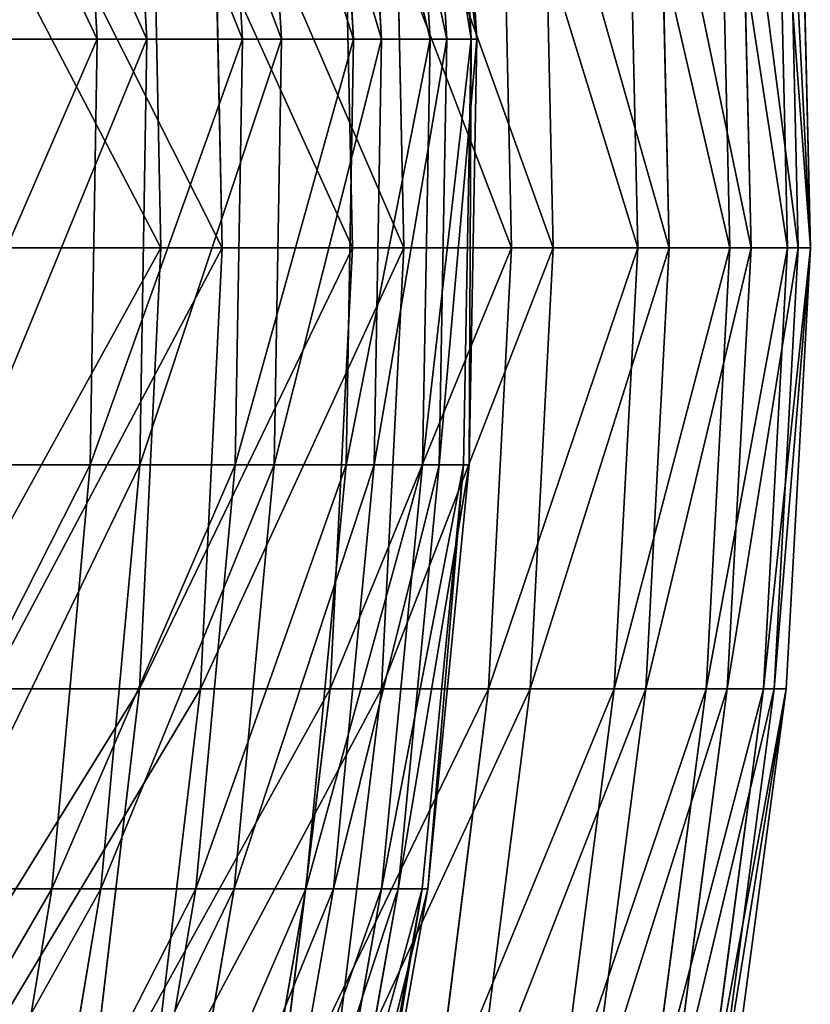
# Model space of a CAD drawing. Extents: x 143 to 263, y -61 to 82.
# Tile 124 of 256: x 255 to 263, y -10 to 1. Entities that reach past the tile are written whole.
import ezdxf

# ---------------------------------------------------------------- set-up
doc = ezdxf.new("R2010")
doc.units = 0
doc.header["$LTSCALE"] = 25.4
doc.layers.get('0').update_dxf_attribs({"color": 13, "linetype": 'CONTINUOUS'})

# ---------------------------------------------------------------- blocks, each defined once
blk = doc.blocks.new('ICE-BALL-8126_STL')
at = {"color": 7}
for p, q in [((84.006, 59.161, 56.646), (79.343, 59.054, 56.645)), ((84.006, 59.161, 56.646), (79.343, 59.054, 56.645)), ((84.006, 58.92, 61.35), (84.006, 59.161, 56.646)), ((84.006, 59.161, 56.646), (84.006, 59.032, 51.937)), ((88.662, 58.905, 56.643), (84.006, 59.161, 56.646)), ((84.006, 58.92, 61.35), (84.006, 59.161, 56.646)), ((84.006, 59.161, 56.646), (84.006, 59.032, 51.937)), ((88.662, 58.905, 56.643), (84.006, 59.161, 56.646)), ((84.006, 59.032, 51.937), (79.343, 58.925, 51.944)), ((84.006, 59.032, 51.937), (79.343, 58.925, 51.944)), ((84.006, 59.032, 51.937), (84.006, 58.534, 47.253)), ((88.662, 58.777, 51.954), (84.006, 59.032, 51.937)), ((84.006, 59.032, 51.937), (84.006, 58.534, 47.253)), ((88.662, 58.777, 51.954), (84.006, 59.032, 51.937)), ((84.006, 58.92, 61.35), (79.343, 58.814, 61.341)), ((84.006, 58.92, 61.35), (79.343, 58.814, 61.341)), ((84.006, 58.311, 66.021), (84.006, 58.92, 61.35)), ((88.662, 58.665, 61.327), (84.006, 58.92, 61.35)), ((84.006, 58.311, 66.021), (84.006, 58.92, 61.35)), ((88.662, 58.665, 61.327), (84.006, 58.92, 61.35)), ((88.662, 58.665, 61.327), (88.662, 58.905, 56.643)), ((88.662, 58.905, 56.643), (88.662, 58.777, 51.954)), ((93.284, 58.289, 56.635), (88.662, 58.905, 56.643)), ((88.662, 58.665, 61.327), (88.662, 58.905, 56.643)), ((88.662, 58.905, 56.643), (88.662, 58.777, 51.954)), ((93.284, 58.289, 56.635), (88.662, 58.905, 56.643)), ((88.662, 58.777, 51.954), (88.662, 58.281, 47.29)), ((93.284, 58.162, 51.995), (88.662, 58.777, 51.954)), ((88.662, 58.777, 51.954), (88.662, 58.281, 47.29)), ((93.284, 58.162, 51.995), (88.662, 58.777, 51.954)), ((88.662, 58.059, 65.978), (88.662, 58.665, 61.327)), ((93.284, 58.052, 61.271), (88.662, 58.665, 61.327)), ((88.662, 58.059, 65.978), (88.662, 58.665, 61.327)), ((93.284, 58.052, 61.271), (88.662, 58.665, 61.327)), ((84.006, 58.534, 47.253), (79.343, 58.428, 47.268)), ((84.006, 58.534, 47.253), (79.343, 58.428, 47.268)), ((84.006, 58.534, 47.253), (84.006, 57.67, 42.622)), ((88.662, 58.281, 47.29), (84.006, 58.534, 47.253)), ((84.006, 58.534, 47.253), (84.006, 57.67, 42.622)), ((88.662, 58.281, 47.29), (84.006, 58.534, 47.253)), ((84.006, 58.311, 66.021), (79.343, 58.205, 66.003)), ((84.006, 58.311, 66.021), (79.343, 58.205, 66.003)), ((84.006, 57.337, 70.63), (84.006, 58.311, 66.021)), ((88.662, 58.059, 65.978), (84.006, 58.311, 66.021)), ((84.006, 57.337, 70.63), (84.006, 58.311, 66.021)), ((88.662, 58.059, 65.978), (84.006, 58.311, 66.021)), ((88.662, 58.281, 47.29), (88.662, 57.421, 42.679)), ((93.284, 57.671, 47.379), (88.662, 58.281, 47.29)), ((88.662, 58.281, 47.29), (88.662, 57.421, 42.679)), ((93.284, 57.671, 47.379), (88.662, 58.281, 47.29)), ((88.662, 57.089, 70.567), (88.662, 58.059, 65.978)), ((93.284, 57.451, 65.875), (88.662, 58.059, 65.978)), ((88.662, 57.089, 70.567), (88.662, 58.059, 65.978)), ((93.284, 57.451, 65.875), (88.662, 58.059, 65.978)), ((84.006, 57.67, 42.622), (79.343, 57.566, 42.646)), ((84.006, 57.67, 42.622), (79.343, 57.566, 42.646)), ((84.006, 57.67, 42.622), (84.006, 56.445, 38.074)), ((88.662, 57.421, 42.679), (84.006, 57.67, 42.622)), ((84.006, 57.67, 42.622), (84.006, 56.445, 38.074)), ((88.662, 57.421, 42.679), (84.006, 57.67, 42.622)), ((88.662, 57.421, 42.679), (88.662, 56.201, 38.15)), ((93.284, 56.819, 42.816), (88.662, 57.421, 42.679)), ((88.662, 57.421, 42.679), (88.662, 56.201, 38.15)), ((93.284, 56.819, 42.816), (88.662, 57.421, 42.679)), ((84.006, 57.337, 70.63), (79.343, 57.233, 70.604)), ((84.006, 57.337, 70.63), (79.343, 57.233, 70.604)), ((84.006, 56.004, 75.148), (84.006, 57.337, 70.63)), ((88.662, 57.089, 70.567), (84.006, 57.337, 70.63)), ((84.006, 56.004, 75.148), (84.006, 57.337, 70.63)), ((88.662, 57.089, 70.567), (84.006, 57.337, 70.63)), ((88.662, 55.762, 75.066), (88.662, 57.089, 70.567)), ((93.284, 56.491, 70.416), (88.662, 57.089, 70.567)), ((88.662, 55.762, 75.066), (88.662, 57.089, 70.567)), ((93.284, 56.491, 70.416), (88.662, 57.089, 70.567)), ((84.006, 56.445, 38.074), (79.343, 56.343, 38.105)), ((84.006, 56.445, 38.074), (79.343, 56.343, 38.105)), ((84.006, 56.445, 38.074), (84.006, 54.867, 33.635)), ((88.662, 56.201, 38.15), (84.006, 56.445, 38.074)), ((84.006, 56.445, 38.074), (84.006, 54.867, 33.635)), ((88.662, 56.201, 38.15), (84.006, 56.445, 38.074)), ((88.662, 56.201, 38.15), (88.662, 54.63, 33.73)), ((93.284, 55.613, 38.333), (88.662, 56.201, 38.15)), ((88.662, 56.201, 38.15), (88.662, 54.63, 33.73)), ((93.284, 55.613, 38.333), (88.662, 56.201, 38.15)), ((84.006, 56.004, 75.148), (79.343, 55.903, 75.114)), ((84.006, 56.004, 75.148), (79.343, 55.903, 75.114)), ((84.006, 54.322, 79.548), (84.006, 56.004, 75.148)), ((88.662, 55.762, 75.066), (84.006, 56.004, 75.148)), ((84.006, 54.322, 79.548), (84.006, 56.004, 75.148)), ((88.662, 55.762, 75.066), (84.006, 56.004, 75.148)), ((88.662, 54.087, 79.447), (88.662, 55.762, 75.066)), ((93.284, 55.178, 74.869), (88.662, 55.762, 75.066)), ((88.662, 54.087, 79.447), (88.662, 55.762, 75.066)), ((93.284, 55.178, 74.869), (88.662, 55.762, 75.066)), ((77.309, 55.359, 54.365), (81.799, 55.637, 54.357)), ((77.309, 55.359, 54.365), (81.799, 55.637, 54.357)), ((77.309, 55.299, 58.95), (81.799, 55.577, 58.965)), ((77.309, 55.299, 58.95), (81.799, 55.577, 58.965)), ((81.799, 55.577, 58.965), (81.799, 55.637, 54.357)), ((81.799, 55.637, 54.357), (86.297, 55.557, 54.36)), ((81.799, 55.637, 54.357), (86.297, 55.557, 54.36)), ((81.799, 55.637, 54.357), (81.799, 55.321, 49.76)), ((81.799, 55.577, 58.965), (81.799, 55.637, 54.357)), ((81.799, 55.637, 54.357), (81.799, 55.321, 49.76)), ((81.799, 55.143, 63.552), (81.799, 55.577, 58.965)), ((81.799, 55.577, 58.965), (86.297, 55.498, 58.961)), ((81.799, 55.577, 58.965), (86.297, 55.498, 58.961)), ((81.799, 55.143, 63.552), (81.799, 55.577, 58.965)), ((86.297, 55.498, 58.961), (86.297, 55.557, 54.36)), ((86.297, 55.557, 54.36), (90.775, 55.12, 54.372)), ((86.297, 55.557, 54.36), (90.775, 55.12, 54.372)), ((86.297, 55.557, 54.36), (86.297, 55.241, 49.769)), ((86.297, 55.498, 58.961), (86.297, 55.557, 54.36)), ((86.297, 55.557, 54.36), (86.297, 55.241, 49.769)), ((86.297, 55.064, 63.542), (86.297, 55.498, 58.961)), ((86.297, 55.498, 58.961), (90.775, 55.061, 58.937)), ((86.297, 55.498, 58.961), (90.775, 55.061, 58.937)), ((86.297, 55.064, 63.542), (86.297, 55.498, 58.961)), ((77.309, 55.044, 49.791), (81.799, 55.321, 49.76)), ((77.309, 55.044, 49.791), (81.799, 55.321, 49.76)), ((81.799, 55.321, 49.76), (86.297, 55.241, 49.769)), ((81.799, 55.321, 49.76), (86.297, 55.241, 49.769)), ((81.799, 55.321, 49.76), (81.799, 54.631, 45.204)), ((81.799, 55.321, 49.76), (81.799, 54.631, 45.204)), ((86.297, 55.241, 49.769), (90.775, 54.807, 49.817)), ((86.297, 55.241, 49.769), (90.775, 54.807, 49.817)), ((86.297, 55.241, 49.769), (86.297, 54.552, 45.219)), ((86.297, 55.241, 49.769), (86.297, 54.552, 45.219)), ((77.309, 54.867, 63.515), (81.799, 55.143, 63.552)), ((77.309, 54.867, 63.515), (81.799, 55.143, 63.552)), ((81.799, 54.335, 68.089), (81.799, 55.143, 63.552)), ((81.799, 55.143, 63.552), (86.297, 55.064, 63.542)), ((81.799, 55.143, 63.552), (86.297, 55.064, 63.542)), ((81.799, 54.335, 68.089), (81.799, 55.143, 63.552)), ((90.775, 55.061, 58.937), (90.775, 55.12, 54.372)), ((90.775, 55.12, 54.372), (95.203, 54.328, 54.394)), ((90.775, 55.12, 54.372), (95.203, 54.328, 54.394)), ((90.775, 55.12, 54.372), (90.775, 54.807, 49.817)), ((90.775, 55.061, 58.937), (90.775, 55.12, 54.372)), ((90.775, 55.12, 54.372), (90.775, 54.807, 49.817)), ((86.297, 54.257, 68.072), (86.297, 55.064, 63.542)), ((86.297, 55.064, 63.542), (90.775, 54.63, 63.483)), ((86.297, 55.064, 63.542), (90.775, 54.63, 63.483)), ((86.297, 54.257, 68.072), (86.297, 55.064, 63.542)), ((90.775, 54.63, 63.483), (90.775, 55.061, 58.937)), ((90.775, 55.061, 58.937), (95.203, 54.27, 58.895)), ((90.775, 55.061, 58.937), (95.203, 54.27, 58.895)), ((90.775, 54.63, 63.483), (90.775, 55.061, 58.937)), ((84.006, 54.867, 33.635), (79.343, 54.768, 33.675)), ((84.006, 54.867, 33.635), (79.343, 54.768, 33.675)), ((84.006, 54.867, 33.635), (84.006, 52.946, 29.334)), ((88.662, 54.63, 33.73), (84.006, 54.867, 33.635)), ((84.006, 54.867, 33.635), (84.006, 52.946, 29.334)), ((88.662, 54.63, 33.73), (84.006, 54.867, 33.635)), ((90.775, 54.807, 49.817), (95.203, 54.019, 49.903)), ((90.775, 54.807, 49.817), (95.203, 54.019, 49.903)), ((90.775, 54.807, 49.817), (90.775, 54.123, 45.302)), ((90.775, 54.807, 49.817), (90.775, 54.123, 45.302)), ((77.309, 54.357, 45.257), (81.799, 54.631, 45.204)), ((77.309, 54.357, 45.257), (81.799, 54.631, 45.204)), ((81.799, 54.631, 45.204), (86.297, 54.552, 45.219)), ((81.799, 54.631, 45.204), (86.297, 54.552, 45.219)), ((81.799, 54.631, 45.204), (81.799, 53.572, 40.72)), ((81.799, 54.631, 45.204), (81.799, 53.572, 40.72)), ((88.662, 54.63, 33.73), (88.662, 52.717, 29.447)), ((93.284, 54.058, 33.959), (88.662, 54.63, 33.73)), ((88.662, 54.63, 33.73), (88.662, 52.717, 29.447)), ((93.284, 54.058, 33.959), (88.662, 54.63, 33.73)), ((90.775, 53.83, 67.978), (90.775, 54.63, 63.483)), ((90.775, 54.63, 63.483), (95.203, 53.845, 63.376)), ((90.775, 54.63, 63.483), (95.203, 53.845, 63.376)), ((90.775, 53.83, 67.978), (90.775, 54.63, 63.483)), ((86.297, 54.552, 45.219), (90.775, 54.123, 45.302)), ((86.297, 54.552, 45.219), (90.775, 54.123, 45.302)), ((86.297, 54.552, 45.219), (86.297, 53.495, 40.741)), ((86.297, 54.552, 45.219), (86.297, 53.495, 40.741)), ((77.309, 54.063, 68.029), (81.799, 54.335, 68.089)), ((77.309, 54.063, 68.029), (81.799, 54.335, 68.089)), ((84.006, 54.322, 79.548), (79.343, 54.223, 79.506)), ((84.006, 54.322, 79.548), (79.343, 54.223, 79.506)), ((81.799, 53.161, 72.545), (81.799, 54.335, 68.089)), ((81.799, 54.335, 68.089), (86.297, 54.257, 68.072)), ((81.799, 54.335, 68.089), (86.297, 54.257, 68.072)), ((81.799, 53.161, 72.545), (81.799, 54.335, 68.089)), ((84.006, 52.299, 83.802), (84.006, 54.322, 79.548)), ((88.662, 54.087, 79.447), (84.006, 54.322, 79.548)), ((84.006, 52.299, 83.802), (84.006, 54.322, 79.548)), ((88.662, 54.087, 79.447), (84.006, 54.322, 79.548)), ((86.297, 53.085, 72.521), (86.297, 54.257, 68.072)), ((86.297, 54.257, 68.072), (90.775, 53.83, 67.978)), ((86.297, 54.257, 68.072), (90.775, 53.83, 67.978)), ((86.297, 53.085, 72.521), (86.297, 54.257, 68.072)), ((88.662, 52.073, 83.683), (88.662, 54.087, 79.447)), ((93.284, 53.52, 79.205), (88.662, 54.087, 79.447)), ((88.662, 52.073, 83.683), (88.662, 54.087, 79.447)), ((93.284, 53.52, 79.205), (88.662, 54.087, 79.447)), ((90.775, 54.123, 45.302), (95.203, 53.345, 45.453)), ((90.775, 54.123, 45.302), (95.203, 53.345, 45.453)), ((90.775, 54.123, 45.302), (90.775, 53.074, 40.859)), ((90.775, 54.123, 45.302), (90.775, 53.074, 40.859)), ((90.775, 52.667, 72.393), (90.775, 53.83, 67.978)), ((90.775, 53.83, 67.978), (95.203, 53.057, 67.807)), ((90.775, 53.83, 67.978), (95.203, 53.057, 67.807)), ((90.775, 52.667, 72.393), (90.775, 53.83, 67.978)), ((77.309, 53.303, 40.795), (81.799, 53.572, 40.72)), ((77.309, 53.303, 40.795), (81.799, 53.572, 40.72)), ((81.799, 53.572, 40.72), (86.297, 53.495, 40.741)), ((81.799, 53.572, 40.72), (86.297, 53.495, 40.741)), ((81.799, 53.572, 40.72), (81.799, 52.151, 36.336)), ((81.799, 53.572, 40.72), (81.799, 52.151, 36.336)), ((86.297, 53.495, 40.741), (90.775, 53.074, 40.859)), ((86.297, 53.495, 40.741), (90.775, 53.074, 40.859)), ((86.297, 53.495, 40.741), (86.297, 52.076, 36.364)), ((86.297, 53.495, 40.741), (86.297, 52.076, 36.364)), ((77.309, 52.895, 72.463), (81.799, 53.161, 72.545)), ((77.309, 52.895, 72.463), (81.799, 53.161, 72.545)), ((81.799, 51.627, 76.89), (81.799, 53.161, 72.545)), ((81.799, 53.161, 72.545), (86.297, 53.085, 72.521)), ((81.799, 53.161, 72.545), (86.297, 53.085, 72.521)), ((81.799, 51.627, 76.89), (81.799, 53.161, 72.545)), ((86.297, 51.553, 76.861), (86.297, 53.085, 72.521)), ((86.297, 53.085, 72.521), (90.775, 52.667, 72.393)), ((86.297, 53.085, 72.521), (90.775, 52.667, 72.393)), ((86.297, 51.553, 76.861), (86.297, 53.085, 72.521)), ((90.775, 53.074, 40.859), (95.203, 52.311, 41.072)), ((90.775, 53.074, 40.859), (95.203, 52.311, 41.072)), ((90.775, 53.074, 40.859), (90.775, 51.666, 36.516)), ((90.775, 53.074, 40.859), (90.775, 51.666, 36.516)), ((84.006, 52.946, 29.334), (79.343, 52.85, 29.381)), ((84.006, 52.946, 29.334), (79.343, 52.85, 29.381)), ((84.006, 52.946, 29.334), (84.006, 50.693, 25.197)), ((88.662, 52.717, 29.447), (84.006, 52.946, 29.334)), ((84.006, 52.946, 29.334), (84.006, 50.693, 25.197)), ((88.662, 52.717, 29.447), (84.006, 52.946, 29.334)), ((88.662, 52.717, 29.447), (88.662, 50.474, 25.328)), ((93.284, 52.165, 29.721), (88.662, 52.717, 29.447)), ((88.662, 52.717, 29.447), (88.662, 50.474, 25.328)), ((93.284, 52.165, 29.721), (88.662, 52.717, 29.447)), ((90.775, 51.147, 76.698), (90.775, 52.667, 72.393)), ((90.775, 52.667, 72.393), (95.203, 51.91, 72.16)), ((90.775, 52.667, 72.393), (95.203, 51.91, 72.16)), ((90.775, 51.147, 76.698), (90.775, 52.667, 72.393)), ((84.006, 52.299, 83.802), (79.343, 52.204, 83.753)), ((84.006, 52.299, 83.802), (79.343, 52.204, 83.753)), ((84.006, 49.948, 87.884), (84.006, 52.299, 83.802)), ((88.662, 52.073, 83.683), (84.006, 52.299, 83.802)), ((84.006, 49.948, 87.884), (84.006, 52.299, 83.802)), ((88.662, 52.073, 83.683), (84.006, 52.299, 83.802)), ((77.309, 51.889, 36.433), (81.799, 52.151, 36.336)), ((77.309, 51.889, 36.433), (81.799, 52.151, 36.336)), ((81.799, 52.151, 36.336), (86.297, 52.076, 36.364)), ((81.799, 52.151, 36.336), (86.297, 52.076, 36.364)), ((81.799, 52.151, 36.336), (81.799, 50.377, 32.083)), ((81.799, 52.151, 36.336), (81.799, 50.377, 32.083)), ((86.297, 52.076, 36.364), (90.775, 51.666, 36.516)), ((86.297, 52.076, 36.364), (90.775, 51.666, 36.516)), ((86.297, 52.076, 36.364), (86.297, 50.305, 32.117)), ((86.297, 52.076, 36.364), (86.297, 50.305, 32.117)), ((88.662, 49.732, 87.748), (88.662, 52.073, 83.683)), ((93.284, 51.527, 83.397), (88.662, 52.073, 83.683)), ((88.662, 49.732, 87.748), (88.662, 52.073, 83.683)), ((93.284, 51.527, 83.397), (88.662, 52.073, 83.683)), ((77.309, 51.369, 76.787), (81.799, 51.627, 76.89)), ((77.309, 51.369, 76.787), (81.799, 51.627, 76.89)), ((81.799, 49.744, 81.096), (81.799, 51.627, 76.89)), ((81.799, 51.627, 76.89), (86.297, 51.553, 76.861)), ((81.799, 51.627, 76.89), (86.297, 51.553, 76.861)), ((81.799, 49.744, 81.096), (81.799, 51.627, 76.89)), ((90.775, 51.666, 36.516), (95.203, 50.923, 36.79)), ((90.775, 51.666, 36.516), (95.203, 50.923, 36.79)), ((90.775, 51.666, 36.516), (90.775, 49.908, 32.301)), ((90.775, 51.666, 36.516), (90.775, 49.908, 32.301)), ((86.297, 49.673, 81.06), (86.297, 51.553, 76.861)), ((86.297, 51.553, 76.861), (90.775, 51.147, 76.698)), ((86.297, 51.553, 76.861), (90.775, 51.147, 76.698)), ((86.297, 49.673, 81.06), (86.297, 51.553, 76.861)), ((90.775, 49.282, 80.866), (90.775, 51.147, 76.698)), ((90.775, 51.147, 76.698), (95.203, 50.411, 76.404)), ((90.775, 51.147, 76.698), (95.203, 50.411, 76.404)), ((90.775, 49.282, 80.866), (90.775, 51.147, 76.698))]:
    blk.add_line(p, q, dxfattribs=at)
mesh = blk.add_polyface(dxfattribs=at)
corners = [(79.343, 58.814, 61.341), (84.006, 59.161, 56.646), (79.343, 59.054, 56.645), (84.006, 58.92, 61.35)]
mesh.append_faces([[corners[k] for k in face] for face in [(0, 1, 2), (1, 0, 3)]], dxfattribs={"vtx0": -1, "color": 7})
mesh = blk.add_polyface(dxfattribs=at)
corners = [(79.343, 58.925, 51.944), (84.006, 59.161, 56.646), (84.006, 59.032, 51.937), (79.343, 59.054, 56.645)]
mesh.append_faces([[corners[k] for k in face] for face in [(0, 1, 2), (1, 0, 3)]], dxfattribs={"vtx0": -1, "color": 7})
mesh = blk.add_polyface(dxfattribs=at)
corners = [(84.006, 59.161, 56.646), (88.662, 58.665, 61.327), (88.662, 58.905, 56.643), (84.006, 58.92, 61.35)]
mesh.append_faces([[corners[k] for k in face] for face in [(0, 1, 2), (1, 0, 3)]], dxfattribs={"vtx0": -1, "color": 7})
mesh = blk.add_polyface(dxfattribs=at)
corners = [(84.006, 59.161, 56.646), (88.662, 58.777, 51.954), (84.006, 59.032, 51.937), (88.662, 58.905, 56.643)]
mesh.append_faces([[corners[k] for k in face] for face in [(0, 1, 2), (1, 0, 3)]], dxfattribs={"vtx0": -1, "color": 7})
mesh = blk.add_polyface(dxfattribs=at)
corners = [(79.343, 58.428, 47.268), (84.006, 59.032, 51.937), (84.006, 58.534, 47.253), (79.343, 58.925, 51.944)]
mesh.append_faces([[corners[k] for k in face] for face in [(0, 1, 2), (1, 0, 3)]], dxfattribs={"vtx0": -1, "color": 7})
mesh = blk.add_polyface(dxfattribs=at)
corners = [(84.006, 59.032, 51.937), (88.662, 58.281, 47.29), (84.006, 58.534, 47.253), (88.662, 58.777, 51.954)]
mesh.append_faces([[corners[k] for k in face] for face in [(0, 1, 2), (1, 0, 3)]], dxfattribs={"vtx0": -1, "color": 7})
mesh = blk.add_polyface(dxfattribs=at)
corners = [(79.343, 58.205, 66.003), (84.006, 58.92, 61.35), (79.343, 58.814, 61.341), (84.006, 58.311, 66.021)]
mesh.append_faces([[corners[k] for k in face] for face in [(0, 1, 2), (1, 0, 3)]], dxfattribs={"vtx0": -1, "color": 7})
mesh = blk.add_polyface(dxfattribs=at)
corners = [(84.006, 58.92, 61.35), (88.662, 58.059, 65.978), (88.662, 58.665, 61.327), (84.006, 58.311, 66.021)]
mesh.append_faces([[corners[k] for k in face] for face in [(0, 1, 2), (1, 0, 3)]], dxfattribs={"vtx0": -1, "color": 7})
mesh = blk.add_polyface(dxfattribs=at)
corners = [(88.662, 58.905, 56.643), (93.284, 58.052, 61.271), (93.284, 58.289, 56.635), (88.662, 58.665, 61.327)]
mesh.append_faces([[corners[k] for k in face] for face in [(0, 1, 2), (1, 0, 3)]], dxfattribs={"vtx0": -1, "color": 7})
mesh = blk.add_polyface(dxfattribs=at)
corners = [(88.662, 58.905, 56.643), (93.284, 58.162, 51.995), (88.662, 58.777, 51.954), (93.284, 58.289, 56.635)]
mesh.append_faces([[corners[k] for k in face] for face in [(0, 1, 2), (1, 0, 3)]], dxfattribs={"vtx0": -1, "color": 7})
mesh = blk.add_polyface(dxfattribs=at)
corners = [(88.662, 58.777, 51.954), (93.284, 57.671, 47.379), (88.662, 58.281, 47.29), (93.284, 58.162, 51.995)]
mesh.append_faces([[corners[k] for k in face] for face in [(0, 1, 2), (1, 0, 3)]], dxfattribs={"vtx0": -1, "color": 7})
mesh = blk.add_polyface(dxfattribs=at)
corners = [(88.662, 58.665, 61.327), (93.284, 57.451, 65.875), (93.284, 58.052, 61.271), (88.662, 58.059, 65.978)]
mesh.append_faces([[corners[k] for k in face] for face in [(0, 1, 2), (1, 0, 3)]], dxfattribs={"vtx0": -1, "color": 7})
mesh = blk.add_polyface(dxfattribs=at)
corners = [(79.343, 57.566, 42.646), (84.006, 58.534, 47.253), (84.006, 57.67, 42.622), (79.343, 58.428, 47.268)]
mesh.append_faces([[corners[k] for k in face] for face in [(0, 1, 2), (1, 0, 3)]], dxfattribs={"vtx0": -1, "color": 7})
mesh = blk.add_polyface(dxfattribs=at)
corners = [(84.006, 58.534, 47.253), (88.662, 57.421, 42.679), (84.006, 57.67, 42.622), (88.662, 58.281, 47.29)]
mesh.append_faces([[corners[k] for k in face] for face in [(0, 1, 2), (1, 0, 3)]], dxfattribs={"vtx0": -1, "color": 7})
mesh = blk.add_polyface(dxfattribs=at)
corners = [(79.343, 57.233, 70.604), (84.006, 58.311, 66.021), (79.343, 58.205, 66.003), (84.006, 57.337, 70.63)]
mesh.append_faces([[corners[k] for k in face] for face in [(0, 1, 2), (1, 0, 3)]], dxfattribs={"vtx0": -1, "color": 7})
mesh = blk.add_polyface(dxfattribs=at)
corners = [(84.006, 58.311, 66.021), (88.662, 57.089, 70.567), (88.662, 58.059, 65.978), (84.006, 57.337, 70.63)]
mesh.append_faces([[corners[k] for k in face] for face in [(0, 1, 2), (1, 0, 3)]], dxfattribs={"vtx0": -1, "color": 7})
mesh = blk.add_polyface(dxfattribs=at)
corners = [(88.662, 58.281, 47.29), (93.284, 56.819, 42.816), (88.662, 57.421, 42.679), (93.284, 57.671, 47.379)]
mesh.append_faces([[corners[k] for k in face] for face in [(0, 1, 2), (1, 0, 3)]], dxfattribs={"vtx0": -1, "color": 7})
mesh = blk.add_polyface(dxfattribs=at)
corners = [(88.662, 58.059, 65.978), (93.284, 56.491, 70.416), (93.284, 57.451, 65.875), (88.662, 57.089, 70.567)]
mesh.append_faces([[corners[k] for k in face] for face in [(0, 1, 2), (1, 0, 3)]], dxfattribs={"vtx0": -1, "color": 7})
mesh = blk.add_polyface(dxfattribs=at)
corners = [(79.343, 56.343, 38.105), (84.006, 57.67, 42.622), (84.006, 56.445, 38.074), (79.343, 57.566, 42.646)]
mesh.append_faces([[corners[k] for k in face] for face in [(0, 1, 2), (1, 0, 3)]], dxfattribs={"vtx0": -1, "color": 7})
mesh = blk.add_polyface(dxfattribs=at)
corners = [(84.006, 57.67, 42.622), (88.662, 56.201, 38.15), (84.006, 56.445, 38.074), (88.662, 57.421, 42.679)]
mesh.append_faces([[corners[k] for k in face] for face in [(0, 1, 2), (1, 0, 3)]], dxfattribs={"vtx0": -1, "color": 7})
mesh = blk.add_polyface(dxfattribs=at)
corners = [(88.662, 57.421, 42.679), (93.284, 55.613, 38.333), (88.662, 56.201, 38.15), (93.284, 56.819, 42.816)]
mesh.append_faces([[corners[k] for k in face] for face in [(0, 1, 2), (1, 0, 3)]], dxfattribs={"vtx0": -1, "color": 7})
mesh = blk.add_polyface(dxfattribs=at)
corners = [(79.343, 55.903, 75.114), (84.006, 57.337, 70.63), (79.343, 57.233, 70.604), (84.006, 56.004, 75.148)]
mesh.append_faces([[corners[k] for k in face] for face in [(0, 1, 2), (1, 0, 3)]], dxfattribs={"vtx0": -1, "color": 7})
mesh = blk.add_polyface(dxfattribs=at)
corners = [(84.006, 57.337, 70.63), (88.662, 55.762, 75.066), (88.662, 57.089, 70.567), (84.006, 56.004, 75.148)]
mesh.append_faces([[corners[k] for k in face] for face in [(0, 1, 2), (1, 0, 3)]], dxfattribs={"vtx0": -1, "color": 7})
mesh = blk.add_polyface(dxfattribs=at)
corners = [(88.662, 57.089, 70.567), (93.284, 55.178, 74.869), (93.284, 56.491, 70.416), (88.662, 55.762, 75.066)]
mesh.append_faces([[corners[k] for k in face] for face in [(0, 1, 2), (1, 0, 3)]], dxfattribs={"vtx0": -1, "color": 7})
mesh = blk.add_polyface(dxfattribs=at)
corners = [(79.343, 54.768, 33.675), (84.006, 56.445, 38.074), (84.006, 54.867, 33.635), (79.343, 56.343, 38.105)]
mesh.append_faces([[corners[k] for k in face] for face in [(0, 1, 2), (1, 0, 3)]], dxfattribs={"vtx0": -1, "color": 7})
mesh = blk.add_polyface(dxfattribs=at)
corners = [(84.006, 56.445, 38.074), (88.662, 54.63, 33.73), (84.006, 54.867, 33.635), (88.662, 56.201, 38.15)]
mesh.append_faces([[corners[k] for k in face] for face in [(0, 1, 2), (1, 0, 3)]], dxfattribs={"vtx0": -1, "color": 7})
mesh = blk.add_polyface(dxfattribs=at)
corners = [(88.662, 56.201, 38.15), (93.284, 54.058, 33.959), (88.662, 54.63, 33.73), (93.284, 55.613, 38.333)]
mesh.append_faces([[corners[k] for k in face] for face in [(0, 1, 2), (1, 0, 3)]], dxfattribs={"vtx0": -1, "color": 7})
mesh = blk.add_polyface(dxfattribs=at)
corners = [(79.343, 54.223, 79.506), (84.006, 56.004, 75.148), (79.343, 55.903, 75.114), (84.006, 54.322, 79.548)]
mesh.append_faces([[corners[k] for k in face] for face in [(0, 1, 2), (1, 0, 3)]], dxfattribs={"vtx0": -1, "color": 7})
mesh = blk.add_polyface(dxfattribs=at)
corners = [(84.006, 56.004, 75.148), (88.662, 54.087, 79.447), (88.662, 55.762, 75.066), (84.006, 54.322, 79.548)]
mesh.append_faces([[corners[k] for k in face] for face in [(0, 1, 2), (1, 0, 3)]], dxfattribs={"vtx0": -1, "color": 7})
mesh = blk.add_polyface(dxfattribs=at)
corners = [(88.662, 55.762, 75.066), (93.284, 53.52, 79.205), (93.284, 55.178, 74.869), (88.662, 54.087, 79.447)]
mesh.append_faces([[corners[k] for k in face] for face in [(0, 1, 2), (1, 0, 3)]], dxfattribs={"vtx0": -1, "color": 7})
mesh = blk.add_polyface(dxfattribs=at)
corners = [(81.799, 55.577, 58.965), (77.309, 55.359, 54.365), (81.799, 55.637, 54.357), (77.309, 55.299, 58.95)]
mesh.append_faces([[corners[k] for k in face] for face in [(0, 1, 2), (1, 0, 3)]], dxfattribs={"vtx0": -1, "color": 7})
mesh = blk.add_polyface(dxfattribs=at)
corners = [(81.799, 55.637, 54.357), (77.309, 55.044, 49.791), (81.799, 55.321, 49.76), (77.309, 55.359, 54.365)]
mesh.append_faces([[corners[k] for k in face] for face in [(0, 1, 2), (1, 0, 3)]], dxfattribs={"vtx0": -1, "color": 7})
mesh = blk.add_polyface(dxfattribs=at)
corners = [(81.799, 55.577, 58.965), (77.309, 54.867, 63.515), (77.309, 55.299, 58.95), (81.799, 55.143, 63.552)]
mesh.append_faces([[corners[k] for k in face] for face in [(0, 1, 2), (1, 0, 3)]], dxfattribs={"vtx0": -1, "color": 7})
mesh = blk.add_polyface(dxfattribs=at)
corners = [(86.297, 55.557, 54.36), (81.799, 55.577, 58.965), (81.799, 55.637, 54.357), (86.297, 55.498, 58.961)]
mesh.append_faces([[corners[k] for k in face] for face in [(0, 1, 2), (1, 0, 3)]], dxfattribs={"vtx0": -1, "color": 7})
mesh = blk.add_polyface(dxfattribs=at)
corners = [(86.297, 55.241, 49.769), (81.799, 55.637, 54.357), (81.799, 55.321, 49.76), (86.297, 55.557, 54.36)]
mesh.append_faces([[corners[k] for k in face] for face in [(0, 1, 2), (1, 0, 3)]], dxfattribs={"vtx0": -1, "color": 7})
mesh = blk.add_polyface(dxfattribs=at)
corners = [(86.297, 55.064, 63.542), (81.799, 55.577, 58.965), (86.297, 55.498, 58.961), (81.799, 55.143, 63.552)]
mesh.append_faces([[corners[k] for k in face] for face in [(0, 1, 2), (1, 0, 3)]], dxfattribs={"vtx0": -1, "color": 7})
mesh = blk.add_polyface(dxfattribs=at)
corners = [(90.775, 55.12, 54.372), (86.297, 55.498, 58.961), (86.297, 55.557, 54.36), (90.775, 55.061, 58.937)]
mesh.append_faces([[corners[k] for k in face] for face in [(0, 1, 2), (1, 0, 3)]], dxfattribs={"vtx0": -1, "color": 7})
mesh = blk.add_polyface(dxfattribs=at)
corners = [(90.775, 54.807, 49.817), (86.297, 55.557, 54.36), (86.297, 55.241, 49.769), (90.775, 55.12, 54.372)]
mesh.append_faces([[corners[k] for k in face] for face in [(0, 1, 2), (1, 0, 3)]], dxfattribs={"vtx0": -1, "color": 7})
mesh = blk.add_polyface(dxfattribs=at)
corners = [(90.775, 54.63, 63.483), (86.297, 55.498, 58.961), (90.775, 55.061, 58.937), (86.297, 55.064, 63.542)]
mesh.append_faces([[corners[k] for k in face] for face in [(0, 1, 2), (1, 0, 3)]], dxfattribs={"vtx0": -1, "color": 7})
mesh = blk.add_polyface(dxfattribs=at)
corners = [(81.799, 55.321, 49.76), (77.309, 54.357, 45.257), (81.799, 54.631, 45.204), (77.309, 55.044, 49.791)]
mesh.append_faces([[corners[k] for k in face] for face in [(0, 1, 2), (1, 0, 3)]], dxfattribs={"vtx0": -1, "color": 7})
mesh = blk.add_polyface(dxfattribs=at)
corners = [(86.297, 54.552, 45.219), (81.799, 55.321, 49.76), (81.799, 54.631, 45.204), (86.297, 55.241, 49.769)]
mesh.append_faces([[corners[k] for k in face] for face in [(0, 1, 2), (1, 0, 3)]], dxfattribs={"vtx0": -1, "color": 7})
mesh = blk.add_polyface(dxfattribs=at)
corners = [(90.775, 54.123, 45.302), (86.297, 55.241, 49.769), (86.297, 54.552, 45.219), (90.775, 54.807, 49.817)]
mesh.append_faces([[corners[k] for k in face] for face in [(0, 1, 2), (1, 0, 3)]], dxfattribs={"vtx0": -1, "color": 7})
mesh = blk.add_polyface(dxfattribs=at)
corners = [(81.799, 55.143, 63.552), (77.309, 54.063, 68.029), (77.309, 54.867, 63.515), (81.799, 54.335, 68.089)]
mesh.append_faces([[corners[k] for k in face] for face in [(0, 1, 2), (1, 0, 3)]], dxfattribs={"vtx0": -1, "color": 7})
mesh = blk.add_polyface(dxfattribs=at)
corners = [(86.297, 54.257, 68.072), (81.799, 55.143, 63.552), (86.297, 55.064, 63.542), (81.799, 54.335, 68.089)]
mesh.append_faces([[corners[k] for k in face] for face in [(0, 1, 2), (1, 0, 3)]], dxfattribs={"vtx0": -1, "color": 7})
mesh = blk.add_polyface(dxfattribs=at)
corners = [(95.203, 54.328, 54.394), (90.775, 55.061, 58.937), (90.775, 55.12, 54.372), (95.203, 54.27, 58.895)]
mesh.append_faces([[corners[k] for k in face] for face in [(0, 1, 2), (1, 0, 3)]], dxfattribs={"vtx0": -1, "color": 7})
mesh = blk.add_polyface(dxfattribs=at)
corners = [(95.203, 54.019, 49.903), (90.775, 55.12, 54.372), (90.775, 54.807, 49.817), (95.203, 54.328, 54.394)]
mesh.append_faces([[corners[k] for k in face] for face in [(0, 1, 2), (1, 0, 3)]], dxfattribs={"vtx0": -1, "color": 7})
mesh = blk.add_polyface(dxfattribs=at)
corners = [(90.775, 53.83, 67.978), (86.297, 55.064, 63.542), (90.775, 54.63, 63.483), (86.297, 54.257, 68.072)]
mesh.append_faces([[corners[k] for k in face] for face in [(0, 1, 2), (1, 0, 3)]], dxfattribs={"vtx0": -1, "color": 7})
mesh = blk.add_polyface(dxfattribs=at)
corners = [(95.203, 53.845, 63.376), (90.775, 55.061, 58.937), (95.203, 54.27, 58.895), (90.775, 54.63, 63.483)]
mesh.append_faces([[corners[k] for k in face] for face in [(0, 1, 2), (1, 0, 3)]], dxfattribs={"vtx0": -1, "color": 7})
mesh = blk.add_polyface(dxfattribs=at)
corners = [(79.343, 52.85, 29.381), (84.006, 54.867, 33.635), (84.006, 52.946, 29.334), (79.343, 54.768, 33.675)]
mesh.append_faces([[corners[k] for k in face] for face in [(0, 1, 2), (1, 0, 3)]], dxfattribs={"vtx0": -1, "color": 7})
mesh = blk.add_polyface(dxfattribs=at)
corners = [(84.006, 54.867, 33.635), (88.662, 52.717, 29.447), (84.006, 52.946, 29.334), (88.662, 54.63, 33.73)]
mesh.append_faces([[corners[k] for k in face] for face in [(0, 1, 2), (1, 0, 3)]], dxfattribs={"vtx0": -1, "color": 7})
mesh = blk.add_polyface(dxfattribs=at)
corners = [(95.203, 53.345, 45.453), (90.775, 54.807, 49.817), (90.775, 54.123, 45.302), (95.203, 54.019, 49.903)]
mesh.append_faces([[corners[k] for k in face] for face in [(0, 1, 2), (1, 0, 3)]], dxfattribs={"vtx0": -1, "color": 7})
mesh = blk.add_polyface(dxfattribs=at)
corners = [(81.799, 54.631, 45.204), (77.309, 53.303, 40.795), (81.799, 53.572, 40.72), (77.309, 54.357, 45.257)]
mesh.append_faces([[corners[k] for k in face] for face in [(0, 1, 2), (1, 0, 3)]], dxfattribs={"vtx0": -1, "color": 7})
mesh = blk.add_polyface(dxfattribs=at)
corners = [(86.297, 53.495, 40.741), (81.799, 54.631, 45.204), (81.799, 53.572, 40.72), (86.297, 54.552, 45.219)]
mesh.append_faces([[corners[k] for k in face] for face in [(0, 1, 2), (1, 0, 3)]], dxfattribs={"vtx0": -1, "color": 7})
mesh = blk.add_polyface(dxfattribs=at)
corners = [(88.662, 54.63, 33.73), (93.284, 52.165, 29.721), (88.662, 52.717, 29.447), (93.284, 54.058, 33.959)]
mesh.append_faces([[corners[k] for k in face] for face in [(0, 1, 2), (1, 0, 3)]], dxfattribs={"vtx0": -1, "color": 7})
mesh = blk.add_polyface(dxfattribs=at)
corners = [(95.203, 53.057, 67.807), (90.775, 54.63, 63.483), (95.203, 53.845, 63.376), (90.775, 53.83, 67.978)]
mesh.append_faces([[corners[k] for k in face] for face in [(0, 1, 2), (1, 0, 3)]], dxfattribs={"vtx0": -1, "color": 7})
mesh = blk.add_polyface(dxfattribs=at)
corners = [(90.775, 53.074, 40.859), (86.297, 54.552, 45.219), (86.297, 53.495, 40.741), (90.775, 54.123, 45.302)]
mesh.append_faces([[corners[k] for k in face] for face in [(0, 1, 2), (1, 0, 3)]], dxfattribs={"vtx0": -1, "color": 7})
mesh = blk.add_polyface(dxfattribs=at)
corners = [(81.799, 54.335, 68.089), (77.309, 52.895, 72.463), (77.309, 54.063, 68.029), (81.799, 53.161, 72.545)]
mesh.append_faces([[corners[k] for k in face] for face in [(0, 1, 2), (1, 0, 3)]], dxfattribs={"vtx0": -1, "color": 7})
mesh = blk.add_polyface(dxfattribs=at)
corners = [(79.343, 52.204, 83.753), (84.006, 54.322, 79.548), (79.343, 54.223, 79.506), (84.006, 52.299, 83.802)]
mesh.append_faces([[corners[k] for k in face] for face in [(0, 1, 2), (1, 0, 3)]], dxfattribs={"vtx0": -1, "color": 7})
mesh = blk.add_polyface(dxfattribs=at)
corners = [(86.297, 53.085, 72.521), (81.799, 54.335, 68.089), (86.297, 54.257, 68.072), (81.799, 53.161, 72.545)]
mesh.append_faces([[corners[k] for k in face] for face in [(0, 1, 2), (1, 0, 3)]], dxfattribs={"vtx0": -1, "color": 7})
mesh = blk.add_polyface(dxfattribs=at)
corners = [(84.006, 54.322, 79.548), (88.662, 52.073, 83.683), (88.662, 54.087, 79.447), (84.006, 52.299, 83.802)]
mesh.append_faces([[corners[k] for k in face] for face in [(0, 1, 2), (1, 0, 3)]], dxfattribs={"vtx0": -1, "color": 7})
mesh = blk.add_polyface(dxfattribs=at)
corners = [(90.775, 52.667, 72.393), (86.297, 54.257, 68.072), (90.775, 53.83, 67.978), (86.297, 53.085, 72.521)]
mesh.append_faces([[corners[k] for k in face] for face in [(0, 1, 2), (1, 0, 3)]], dxfattribs={"vtx0": -1, "color": 7})
mesh = blk.add_polyface(dxfattribs=at)
corners = [(88.662, 54.087, 79.447), (93.284, 51.527, 83.397), (93.284, 53.52, 79.205), (88.662, 52.073, 83.683)]
mesh.append_faces([[corners[k] for k in face] for face in [(0, 1, 2), (1, 0, 3)]], dxfattribs={"vtx0": -1, "color": 7})
mesh = blk.add_polyface(dxfattribs=at)
corners = [(95.203, 52.311, 41.072), (90.775, 54.123, 45.302), (90.775, 53.074, 40.859), (95.203, 53.345, 45.453)]
mesh.append_faces([[corners[k] for k in face] for face in [(0, 1, 2), (1, 0, 3)]], dxfattribs={"vtx0": -1, "color": 7})
mesh = blk.add_polyface(dxfattribs=at)
corners = [(95.203, 51.91, 72.16), (90.775, 53.83, 67.978), (95.203, 53.057, 67.807), (90.775, 52.667, 72.393)]
mesh.append_faces([[corners[k] for k in face] for face in [(0, 1, 2), (1, 0, 3)]], dxfattribs={"vtx0": -1, "color": 7})
mesh = blk.add_polyface(dxfattribs=at)
corners = [(81.799, 53.572, 40.72), (77.309, 51.889, 36.433), (81.799, 52.151, 36.336), (77.309, 53.303, 40.795)]
mesh.append_faces([[corners[k] for k in face] for face in [(0, 1, 2), (1, 0, 3)]], dxfattribs={"vtx0": -1, "color": 7})
mesh = blk.add_polyface(dxfattribs=at)
corners = [(86.297, 52.076, 36.364), (81.799, 53.572, 40.72), (81.799, 52.151, 36.336), (86.297, 53.495, 40.741)]
mesh.append_faces([[corners[k] for k in face] for face in [(0, 1, 2), (1, 0, 3)]], dxfattribs={"vtx0": -1, "color": 7})
mesh = blk.add_polyface(dxfattribs=at)
corners = [(90.775, 51.666, 36.516), (86.297, 53.495, 40.741), (86.297, 52.076, 36.364), (90.775, 53.074, 40.859)]
mesh.append_faces([[corners[k] for k in face] for face in [(0, 1, 2), (1, 0, 3)]], dxfattribs={"vtx0": -1, "color": 7})
mesh = blk.add_polyface(dxfattribs=at)
corners = [(81.799, 53.161, 72.545), (77.309, 51.369, 76.787), (77.309, 52.895, 72.463), (81.799, 51.627, 76.89)]
mesh.append_faces([[corners[k] for k in face] for face in [(0, 1, 2), (1, 0, 3)]], dxfattribs={"vtx0": -1, "color": 7})
mesh = blk.add_polyface(dxfattribs=at)
corners = [(86.297, 51.553, 76.861), (81.799, 53.161, 72.545), (86.297, 53.085, 72.521), (81.799, 51.627, 76.89)]
mesh.append_faces([[corners[k] for k in face] for face in [(0, 1, 2), (1, 0, 3)]], dxfattribs={"vtx0": -1, "color": 7})
mesh = blk.add_polyface(dxfattribs=at)
corners = [(90.775, 51.147, 76.698), (86.297, 53.085, 72.521), (90.775, 52.667, 72.393), (86.297, 51.553, 76.861)]
mesh.append_faces([[corners[k] for k in face] for face in [(0, 1, 2), (1, 0, 3)]], dxfattribs={"vtx0": -1, "color": 7})
mesh = blk.add_polyface(dxfattribs=at)
corners = [(95.203, 50.923, 36.79), (90.775, 53.074, 40.859), (90.775, 51.666, 36.516), (95.203, 52.311, 41.072)]
mesh.append_faces([[corners[k] for k in face] for face in [(0, 1, 2), (1, 0, 3)]], dxfattribs={"vtx0": -1, "color": 7})
mesh = blk.add_polyface(dxfattribs=at)
corners = [(79.343, 50.602, 25.252), (84.006, 52.946, 29.334), (84.006, 50.693, 25.197), (79.343, 52.85, 29.381)]
mesh.append_faces([[corners[k] for k in face] for face in [(0, 1, 2), (1, 0, 3)]], dxfattribs={"vtx0": -1, "color": 7})
mesh = blk.add_polyface(dxfattribs=at)
corners = [(84.006, 52.946, 29.334), (88.662, 50.474, 25.328), (84.006, 50.693, 25.197), (88.662, 52.717, 29.447)]
mesh.append_faces([[corners[k] for k in face] for face in [(0, 1, 2), (1, 0, 3)]], dxfattribs={"vtx0": -1, "color": 7})
mesh = blk.add_polyface(dxfattribs=at)
corners = [(88.662, 52.717, 29.447), (93.284, 49.945, 25.644), (88.662, 50.474, 25.328), (93.284, 52.165, 29.721)]
mesh.append_faces([[corners[k] for k in face] for face in [(0, 1, 2), (1, 0, 3)]], dxfattribs={"vtx0": -1, "color": 7})
mesh = blk.add_polyface(dxfattribs=at)
corners = [(95.203, 50.411, 76.404), (90.775, 52.667, 72.393), (95.203, 51.91, 72.16), (90.775, 51.147, 76.698)]
mesh.append_faces([[corners[k] for k in face] for face in [(0, 1, 2), (1, 0, 3)]], dxfattribs={"vtx0": -1, "color": 7})
mesh = blk.add_polyface(dxfattribs=at)
corners = [(79.343, 49.858, 87.828), (84.006, 52.299, 83.802), (79.343, 52.204, 83.753), (84.006, 49.948, 87.884)]
mesh.append_faces([[corners[k] for k in face] for face in [(0, 1, 2), (1, 0, 3)]], dxfattribs={"vtx0": -1, "color": 7})
mesh = blk.add_polyface(dxfattribs=at)
corners = [(84.006, 52.299, 83.802), (88.662, 49.732, 87.748), (88.662, 52.073, 83.683), (84.006, 49.948, 87.884)]
mesh.append_faces([[corners[k] for k in face] for face in [(0, 1, 2), (1, 0, 3)]], dxfattribs={"vtx0": -1, "color": 7})
mesh = blk.add_polyface(dxfattribs=at)
corners = [(81.799, 52.151, 36.336), (77.309, 50.125, 32.201), (81.799, 50.377, 32.083), (77.309, 51.889, 36.433)]
mesh.append_faces([[corners[k] for k in face] for face in [(0, 1, 2), (1, 0, 3)]], dxfattribs={"vtx0": -1, "color": 7})
mesh = blk.add_polyface(dxfattribs=at)
corners = [(86.297, 50.305, 32.117), (81.799, 52.151, 36.336), (81.799, 50.377, 32.083), (86.297, 52.076, 36.364)]
mesh.append_faces([[corners[k] for k in face] for face in [(0, 1, 2), (1, 0, 3)]], dxfattribs={"vtx0": -1, "color": 7})
mesh = blk.add_polyface(dxfattribs=at)
corners = [(90.775, 49.908, 32.301), (86.297, 52.076, 36.364), (86.297, 50.305, 32.117), (90.775, 51.666, 36.516)]
mesh.append_faces([[corners[k] for k in face] for face in [(0, 1, 2), (1, 0, 3)]], dxfattribs={"vtx0": -1, "color": 7})
mesh = blk.add_polyface(dxfattribs=at)
corners = [(88.662, 52.073, 83.683), (93.284, 49.21, 87.42), (93.284, 51.527, 83.397), (88.662, 49.732, 87.748)]
mesh.append_faces([[corners[k] for k in face] for face in [(0, 1, 2), (1, 0, 3)]], dxfattribs={"vtx0": -1, "color": 7})
mesh = blk.add_polyface(dxfattribs=at)
corners = [(81.799, 51.627, 76.89), (77.309, 49.495, 80.972), (77.309, 51.369, 76.787), (81.799, 49.744, 81.096)]
mesh.append_faces([[corners[k] for k in face] for face in [(0, 1, 2), (1, 0, 3)]], dxfattribs={"vtx0": -1, "color": 7})
mesh = blk.add_polyface(dxfattribs=at)
corners = [(86.297, 49.673, 81.06), (81.799, 51.627, 76.89), (86.297, 51.553, 76.861), (81.799, 49.744, 81.096)]
mesh.append_faces([[corners[k] for k in face] for face in [(0, 1, 2), (1, 0, 3)]], dxfattribs={"vtx0": -1, "color": 7})
mesh = blk.add_polyface(dxfattribs=at)
corners = [(95.203, 49.19, 32.636), (90.775, 51.666, 36.516), (90.775, 49.908, 32.301), (95.203, 50.923, 36.79)]
mesh.append_faces([[corners[k] for k in face] for face in [(0, 1, 2), (1, 0, 3)]], dxfattribs={"vtx0": -1, "color": 7})
mesh = blk.add_polyface(dxfattribs=at)
corners = [(90.775, 49.282, 80.866), (86.297, 51.553, 76.861), (90.775, 51.147, 76.698), (86.297, 49.673, 81.06)]
mesh.append_faces([[corners[k] for k in face] for face in [(0, 1, 2), (1, 0, 3)]], dxfattribs={"vtx0": -1, "color": 7})
mesh = blk.add_polyface(dxfattribs=at)
corners = [(95.203, 48.572, 80.513), (90.775, 51.147, 76.698), (95.203, 50.411, 76.404), (90.775, 49.282, 80.866)]
mesh.append_faces([[corners[k] for k in face] for face in [(0, 1, 2), (1, 0, 3)]], dxfattribs={"vtx0": -1, "color": 7})

msp = doc.modelspace()

# ---------------------------------------------------------------- block references
at = {"color": 0, "rotation": 270}
msp.add_blockref('ICE-BALL-8126_STL', (203.864, 82.233), dxfattribs=at)

doc.saveas('drawing.dxf')
